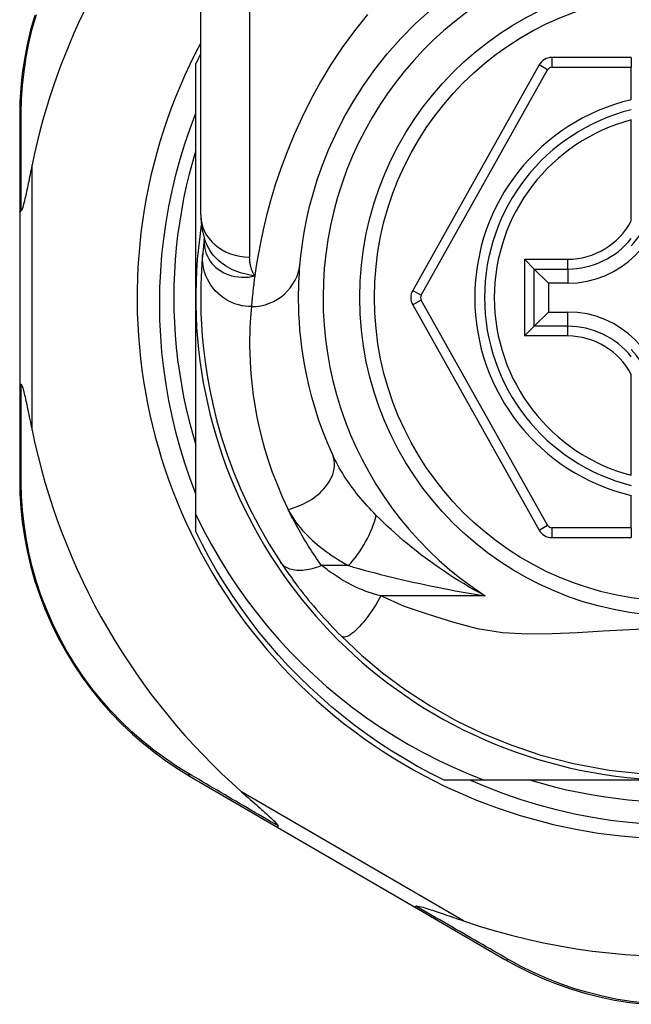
# Model space of a CAD drawing. Header units: inches. Extents: x 11 to 342, y 26 to 169.
# Tile 44 of 77: x 77.544 to 78.036, y 107.47 to 108.261. Entities that reach past the tile are written whole.
import ezdxf

# ---------------------------------------------------------------- set-up
doc = ezdxf.new("R2010")
doc.units = ezdxf.units.IN
doc.header["$MEASUREMENT"] = 0
doc.layers.add('Visible Edges(ANSI)', color=7, linetype='Continuous', lineweight=25)
doc.layers.add('Visible Tangent Edges(ANSI)', color=7, linetype='Continuous', lineweight=25)

msp = doc.modelspace()

# ---------------------------------------------------------------- linework, layer by layer
at = {"layer": 'Visible Edges(ANSI)'}
for p, q in [((77.68955, 108.10433), (77.68955, 108.34159)), ((78.03601, 108.2309), (77.97206, 108.2309)), ((78.03601, 108.2309), (78.03601, 108.22302)), ((77.68562, 108.0379), (77.68562, 108.22598)), ((77.96176, 108.22487), (77.86012, 108.04368)), ((78.03601, 108.19694), (78.03601, 108.22302)), ((77.54389, 108.184), (77.54389, 108.10695)), ((78.03601, 108.09974), (78.03601, 108.18072)), ((77.54389, 108.10695), (77.54389, 107.96884)), ((77.69248, 108.0852), (77.69247, 108.08515)), ((77.9579, 108.06089), (77.95006, 108.06873)), ((77.9579, 108.06089), (77.96933, 108.04946)), ((77.98483, 108.04946), (77.96933, 108.04946)), ((77.96933, 108.04946), (77.96933, 108.02633)), ((77.68562, 107.8636), (77.68562, 108.0379)), ((77.86012, 108.03212), (77.96176, 107.8511)), ((77.9579, 108.0149), (77.96933, 108.02633)), ((77.96933, 108.02633), (77.98483, 108.02633)), ((77.95006, 108.00706), (77.9579, 108.0149)), ((77.54389, 107.96884), (77.54389, 107.89141)), ((78.03601, 107.89508), (78.03601, 107.97605)), ((78.03601, 107.85294), (78.03601, 107.87885)), ((77.68562, 107.84981), (77.68562, 107.8636)), ((78.03601, 107.85294), (78.03601, 107.84507)), ((77.97206, 107.84507), (78.03601, 107.84507)), ((77.68105, 107.6531), (77.75172, 107.61206)), ((77.9175, 107.6501), (77.88533, 107.6501)), ((78.07341, 107.6501), (77.9175, 107.6501)), ((77.75172, 107.61206), (77.86161, 107.54822)), ((77.86161, 107.54822), (77.93436, 107.50597))]:
    msp.add_line(p, q, dxfattribs=at)
at = {"layer": 'Visible Edges(ANSI)', "flags": 128}
for points in [[(77.55598, 108.26473), (77.55267, 108.253), (77.5499, 108.24127), (77.54768, 108.22957), (77.54598, 108.21794), (77.5448, 108.20643), (77.54411, 108.19511), (77.54389, 108.184)], [(77.76958, 108.06592), (77.7699, 108.06916), (77.77038, 108.07352), (77.77108, 108.079), (77.77203, 108.08554), (77.77332, 108.09309), (77.77501, 108.10162), (77.77719, 108.11106), (77.77994, 108.12138), (77.78336, 108.1325), (77.78753, 108.14429), (77.79246, 108.15661), (77.79818, 108.16933), (77.80473, 108.1823), (77.81213, 108.19539), (77.82042, 108.20845), (77.82961, 108.22135), (77.83967, 108.23393), (77.85053, 108.24611), (77.86214, 108.25783), (77.87444, 108.269)], [(77.68562, 107.88011), (77.68102, 107.89235), (77.6768, 107.90474), (77.67297, 107.91725), (77.66954, 107.92985), (77.6665, 107.94254), (77.66387, 107.95532), (77.66164, 107.96816), (77.65981, 107.98106), (77.65838, 107.99402), (77.65736, 108.00701), (77.65674, 108.02004), (77.65654, 108.0331), (77.65674, 108.04616), (77.65735, 108.05923), (77.65837, 108.07227), (77.6598, 108.08526), (77.66164, 108.09819), (77.66387, 108.11104), (77.66651, 108.12381), (77.66955, 108.13648), (77.67298, 108.14905), (77.6768, 108.16151), (77.68101, 108.17385), (77.68562, 108.18606)], [(77.68562, 108.15645), (77.68281, 108.14683), (77.68023, 108.13714), (77.6779, 108.12739), (77.67581, 108.11758), (77.67396, 108.10773), (77.67235, 108.09783), (77.671, 108.0879), (77.66988, 108.07794), (77.66902, 108.06795), (77.6684, 108.05794), (77.66803, 108.04792), (77.6679, 108.0379), (77.66803, 108.02787), (77.6684, 108.01785), (77.66902, 108.00785), (77.66988, 107.99786), (77.671, 107.9879), (77.67235, 107.97796), (77.67396, 107.96807), (77.67581, 107.95821), (77.6779, 107.94841), (77.68023, 107.93866), (77.68281, 107.92897), (77.68562, 107.91935)], [(77.55389, 108.14456), (77.55347, 108.14256), (77.55307, 108.14059), (77.55267, 108.13865), (77.55228, 108.13675), (77.55189, 108.13488), (77.55151, 108.13305), (77.55114, 108.13126), (77.55078, 108.12952), (77.55042, 108.12783), (77.55008, 108.12618), (77.54974, 108.1246), (77.54941, 108.12307), (77.54909, 108.1216), (77.54878, 108.12019), (77.54848, 108.11886), (77.54817, 108.11748), (77.54783, 108.11601), (77.54747, 108.1145), (77.54709, 108.11302), (77.5467, 108.1116), (77.54632, 108.11031), (77.54591, 108.1091), (77.54547, 108.10812), (77.54496, 108.10756)], [(77.54389, 108.10695), (77.54389, 108.10698), (77.54389, 108.10701), (77.5439, 108.10703), (77.54392, 108.10706), (77.54393, 108.10708), (77.54395, 108.10711), (77.54398, 108.10714), (77.54401, 108.10716), (77.54404, 108.10719), (77.54407, 108.10721), (77.54411, 108.10724), (77.54416, 108.10726), (77.5442, 108.10729), (77.54425, 108.10731), (77.54431, 108.10734), (77.54437, 108.10736), (77.54443, 108.10739), (77.54449, 108.10741), (77.54456, 108.10744), (77.54463, 108.10746), (77.54471, 108.10749), (77.54479, 108.10751), (77.54487, 108.10753), (77.54496, 108.10756)], [(77.68955, 108.10433), (77.69026, 108.09479), (77.69258, 108.0849)], [(77.69247, 108.08515), (77.69239, 108.0845), (77.69232, 108.08385), (77.69224, 108.08322), (77.69217, 108.0826), (77.6921, 108.082), (77.69203, 108.08141), (77.69196, 108.08084), (77.6919, 108.08027), (77.69184, 108.07973), (77.69178, 108.07919), (77.69173, 108.07867), (77.69167, 108.07816), (77.69162, 108.07767), (77.69157, 108.07719), (77.69152, 108.07672), (77.69148, 108.07627), (77.69143, 108.07583), (77.69139, 108.07541), (77.69135, 108.075), (77.69131, 108.0746), (77.69128, 108.07422), (77.69124, 108.07385), (77.69121, 108.07349), (77.69118, 108.07315)], [(77.69118, 108.07315), (77.69085, 108.06943), (77.69052, 108.06505), (77.69019, 108.06002), (77.68991, 108.05434), (77.68969, 108.04801), (77.68957, 108.04105), (77.68958, 108.03346), (77.68976, 108.02524), (77.69016, 108.01641), (77.6908, 108.00698), (77.69174, 107.99695), (77.69303, 107.98636), (77.69471, 107.9752), (77.69683, 107.9635), (77.69945, 107.95129), (77.70262, 107.93859), (77.7064, 107.92544), (77.71083, 107.91189), (77.71597, 107.89796), (77.72188, 107.88371), (77.7286, 107.86923), (77.73618, 107.85454), (77.74463, 107.83978), (77.75403, 107.82496)], [(77.79574, 107.91143), (77.79154, 107.92108), (77.78779, 107.93059), (77.78445, 107.93993), (77.78152, 107.94906), (77.77895, 107.95795), (77.77674, 107.96659), (77.77486, 107.97495), (77.77327, 107.98301), (77.77196, 107.99075), (77.77088, 107.99818), (77.77003, 108.00529), (77.76938, 108.01207), (77.7689, 108.01852), (77.76858, 108.02462), (77.76839, 108.03038), (77.7683, 108.03578), (77.7683, 108.04083), (77.76838, 108.04552), (77.76851, 108.04984), (77.76869, 108.0538), (77.7689, 108.05739), (77.76913, 108.06061), (77.76936, 108.06345), (77.76958, 108.06592)], [(77.54389, 107.96884), (77.54389, 107.96882), (77.54389, 107.96879), (77.5439, 107.96876), (77.54392, 107.96874), (77.54393, 107.96871), (77.54395, 107.96869), (77.54398, 107.96866), (77.54401, 107.96863), (77.54404, 107.96861), (77.54407, 107.96858), (77.54411, 107.96856), (77.54416, 107.96853), (77.5442, 107.96851), (77.54425, 107.96848), (77.54431, 107.96846), (77.54437, 107.96843), (77.54443, 107.96841), (77.54449, 107.96838), (77.54456, 107.96836), (77.54463, 107.96833), (77.54471, 107.96831), (77.54479, 107.96829), (77.54487, 107.96826), (77.54496, 107.96824)], [(77.54496, 107.96824), (77.54537, 107.96784), (77.54573, 107.96713), (77.54605, 107.9663), (77.54636, 107.96535), (77.54666, 107.96434), (77.54695, 107.96328), (77.54726, 107.96211), (77.54757, 107.96084), (77.5479, 107.95949), (77.54823, 107.95804), (77.54858, 107.95652), (77.54893, 107.95493), (77.54929, 107.95327), (77.54966, 107.95156), (77.55004, 107.94979), (77.55042, 107.94795), (77.55082, 107.94605), (77.55123, 107.94408), (77.55165, 107.94206), (77.55208, 107.93999), (77.55252, 107.93786), (77.55297, 107.93569), (77.55342, 107.93348), (77.55389, 107.93124)], [(77.54389, 107.89141), (77.54411, 107.88034), (77.5448, 107.86904), (77.54597, 107.85757), (77.54766, 107.84597), (77.54987, 107.8343), (77.55262, 107.82259), (77.55591, 107.81089), (77.55976, 107.79922), (77.56418, 107.78764), (77.56917, 107.7762), (77.57468, 107.76493), (77.58071, 107.7539), (77.58722, 107.74315), (77.59418, 107.73273), (77.60158, 107.72268), (77.60938, 107.71306), (77.61754, 107.70389), (77.62601, 107.69518), (77.63475, 107.68695), (77.64372, 107.67919), (77.65288, 107.67192), (77.66218, 107.66515), (77.67159, 107.65887), (77.68105, 107.6531)], [(77.68562, 107.8636), (77.69159, 107.85156), (77.69794, 107.83972), (77.70465, 107.82808), (77.71174, 107.81666), (77.71918, 107.80547), (77.72699, 107.79451), (77.73514, 107.7838), (77.74364, 107.77333), (77.75248, 107.76314), (77.76163, 107.75324), (77.77109, 107.74365), (77.78083, 107.73437), (77.79087, 107.72541), (77.80118, 107.71678), (77.81177, 107.70848), (77.82262, 107.70053), (77.83372, 107.69292), (77.84507, 107.68566), (77.85666, 107.67876), (77.86847, 107.67224), (77.88047, 107.66611), (77.89265, 107.66038), (77.90499, 107.65504), (77.9175, 107.6501)], [(77.88533, 107.6501), (77.87461, 107.65548), (77.86406, 107.66116), (77.85366, 107.66713), (77.84343, 107.67339), (77.83338, 107.67992), (77.82352, 107.68674), (77.81385, 107.69383), (77.80438, 107.70118), (77.79511, 107.70879), (77.78607, 107.71666), (77.77724, 107.72478), (77.76865, 107.73313), (77.76029, 107.74173), (77.75217, 107.75055), (77.74431, 107.7596), (77.73669, 107.76886), (77.72934, 107.77833), (77.72225, 107.788), (77.71544, 107.79786), (77.7089, 107.80791), (77.70265, 107.81814), (77.69668, 107.82854), (77.691, 107.8391), (77.68562, 107.84981)], [(77.75403, 107.82496), (77.75562, 107.8226), (77.75726, 107.8202), (77.75895, 107.81777), (77.76068, 107.81531), (77.76246, 107.81283), (77.76429, 107.81032), (77.76616, 107.80781), (77.76807, 107.80528), (77.77002, 107.80274), (77.77201, 107.8002), (77.77404, 107.79764), (77.7761, 107.79509), (77.77819, 107.79256), (77.7803, 107.79004), (77.78244, 107.78754), (77.78459, 107.78506), (77.78677, 107.78259), (77.78896, 107.78015), (77.79117, 107.77773), (77.7934, 107.77533), (77.79564, 107.77296), (77.7979, 107.77062), (77.80017, 107.7683), (77.80245, 107.76601)], [(77.80245, 107.76601), (77.8189, 107.75054), (77.83587, 107.73633), (77.85443, 107.72263), (77.87477, 107.70943), (77.89548, 107.69777), (77.91665, 107.6875), (77.939, 107.67833), (77.96314, 107.67022), (77.98944, 107.66333), (78.01806, 107.65805), (78.04864, 107.65484)], [(78.0487, 107.61466), (78.03395, 107.61594), (78.01928, 107.61774), (78.00469, 107.62004), (77.99021, 107.62285), (77.97584, 107.62616), (77.9616, 107.62997), (77.9475, 107.63427), (77.93356, 107.63906), (77.91978, 107.64434), (77.90618, 107.6501)], [(77.95486, 107.6501), (77.96448, 107.64729), (77.97417, 107.64472), (77.98392, 107.64238), (77.99373, 107.64029), (78.00358, 107.63844), (78.01348, 107.63684), (78.02341, 107.63548), (78.03338, 107.63437), (78.04336, 107.6335)], [(77.72247, 107.64061), (77.72421, 107.63908), (77.72593, 107.63757), (77.72762, 107.63608), (77.72928, 107.63462), (77.73091, 107.63318), (77.73251, 107.63178), (77.73406, 107.63041), (77.73557, 107.62907), (77.73704, 107.62778), (77.73845, 107.62652), (77.73982, 107.62531), (77.74112, 107.62414), (77.74236, 107.62303), (77.74354, 107.62196), (77.74465, 107.62095), (77.74569, 107.61999), (77.74674, 107.61902), (77.7478, 107.61801), (77.74882, 107.61701), (77.74976, 107.61606), (77.75058, 107.61517), (77.75122, 107.6144), (77.75164, 107.61377), (77.75177, 107.61325)], [(77.75172, 107.61206), (77.7517, 107.61207), (77.75168, 107.61209), (77.75166, 107.61211), (77.75165, 107.61213), (77.75164, 107.61216), (77.75163, 107.61219), (77.75162, 107.61222), (77.75161, 107.61226), (77.75161, 107.6123), (77.75161, 107.61234), (77.75161, 107.61238), (77.75161, 107.61243), (77.75161, 107.61248), (77.75162, 107.61254), (77.75162, 107.6126), (77.75163, 107.61266), (77.75164, 107.61272), (77.75166, 107.61279), (77.75167, 107.61286), (77.75169, 107.61293), (77.75171, 107.61301), (77.75173, 107.61309), (77.75175, 107.61317), (77.75177, 107.61325)], [(77.86161, 107.54822), (77.86163, 107.54821), (77.86166, 107.54821), (77.86168, 107.5482), (77.86171, 107.5482), (77.86174, 107.5482), (77.86177, 107.54821), (77.8618, 107.54822), (77.86184, 107.54823), (77.86187, 107.54825), (77.86191, 107.54827), (77.86195, 107.54829), (77.86199, 107.54831), (77.86204, 107.54834), (77.86208, 107.54837), (77.86213, 107.54841), (77.86218, 107.54845), (77.86223, 107.54849), (77.86228, 107.54853), (77.86233, 107.54858), (77.86239, 107.54863), (77.86244, 107.54868), (77.8625, 107.54874), (77.86256, 107.5488), (77.86262, 107.54886)], [(77.86262, 107.54886), (77.86336, 107.549), (77.86443, 107.54887), (77.86567, 107.5486), (77.867, 107.54826), (77.86843, 107.54786), (77.86994, 107.5474), (77.87151, 107.54692), (77.87308, 107.54641), (77.87461, 107.54591), (77.87606, 107.54543), (77.87747, 107.54496), (77.87895, 107.54447), (77.88049, 107.54395), (77.88209, 107.54341), (77.88376, 107.54284), (77.88547, 107.54226), (77.88725, 107.54165), (77.88907, 107.54103), (77.89094, 107.54038), (77.89285, 107.53973), (77.89481, 107.53905), (77.89681, 107.53837), (77.89884, 107.53767), (77.90091, 107.53696)], [(77.93436, 107.50597), (77.9441, 107.50057), (77.95427, 107.49547), (77.96484, 107.4907), (77.97578, 107.48632), (77.98704, 107.48236), (77.99862, 107.47885), (78.01047, 107.47582), (78.02258, 107.47329), (78.0349, 107.47131), (78.04739, 107.46989)]]:
    msp.add_lwpolyline(points, dxfattribs=at)
at = {"layer": 'Visible Edges(ANSI)'}
msp.add_circle((78.07341, 108.0379), 0.25591, dxfattribs=at)
for centre, radius, start, end in [((78.07256, 108.0379), 0.52953, 136.3272, 168.3795), ((78.07341, 108.0379), 0.43504, 151.92751, 28.07249), ((78.07341, 108.0379), 0.431, 152.95157, 154.12615), ((77.97206, 108.21909), 0.01181, 90, 150.70877), ((78.07341, 108.0379), 0.15551, 103.91643, 256.08357), ((77.98483, 108.12648), 0.07702, 270, 0), ((77.98483, 108.12648), 0.06944, 317.48259, 0), ((78.07341, 108.0379), 0.3878, 171.33391, 340.21195), ((77.87042, 108.0379), 0.01181, 150.70877, 209.31319), ((77.98483, 107.94931), 0.07702, 0, 90), ((77.98483, 107.94931), 0.06944, 0, 42.51741), ((78.07256, 108.0379), 0.52953, 191.6205, 228.6133), ((77.97206, 107.85688), 0.01181, 209.31319, 270), ((78.07256, 108.0379), 0.52953, 251.08535, 297.06854)]:
    msp.add_arc(centre, radius, start, end, dxfattribs=at)
at = {"layer": 'Visible Tangent Edges(ANSI)'}
for p, q in [((77.72892, 108.34159), (77.72892, 108.07044)), ((77.97206, 108.2309), (77.97206, 108.22302)), ((77.96863, 108.22101), (77.96176, 108.22487)), ((77.97206, 108.22302), (78.03601, 108.22302)), ((77.86699, 108.03983), (77.96863, 108.22101)), ((77.55389, 107.93124), (77.55389, 108.14456)), ((77.95006, 108.06873), (77.98483, 108.06873)), ((77.95006, 108.06873), (77.95006, 108.00706)), ((77.98483, 108.06089), (77.98483, 108.06873)), ((77.9579, 108.06089), (77.98483, 108.06089)), ((77.9579, 108.0149), (77.9579, 108.06089)), ((77.98483, 108.06089), (77.98483, 108.04946)), ((77.86012, 108.04368), (77.86699, 108.03983)), ((77.86699, 108.03597), (77.86012, 108.03212)), ((77.96863, 107.85495), (77.86699, 108.03597)), ((77.98483, 108.0149), (77.98483, 108.02633)), ((77.98483, 108.0149), (77.9579, 108.0149)), ((77.98483, 108.00706), (77.98483, 108.0149)), ((77.98483, 108.00706), (77.95006, 108.00706)), ((77.96176, 107.8511), (77.96863, 107.85495)), ((77.97206, 107.85294), (77.97206, 107.84507)), ((78.03601, 107.85294), (77.97206, 107.85294)), ((77.80845, 107.8225), (77.78679, 107.8225)), ((77.91845, 107.79819), (77.83452, 107.79819)), ((77.90091, 107.53696), (77.72247, 107.64061))]:
    msp.add_line(p, q, dxfattribs=at)
at = {"layer": 'Visible Tangent Edges(ANSI)', "flags": 128}
for points in [[(77.54522, 108.18644), (77.54548, 108.19731), (77.5462, 108.20839), (77.5474, 108.21965), (77.54909, 108.23103), (77.5513, 108.24248), (77.55403, 108.25396), (77.5573, 108.26544)], [(77.82365, 108.26543), (77.81322, 108.25239), (77.80342, 108.23898), (77.79428, 108.22524), (77.78584, 108.21125), (77.77812, 108.19714), (77.77109, 108.18302), (77.76474, 108.16898), (77.75904, 108.15514), (77.75399, 108.1416), (77.74955, 108.12845), (77.74572, 108.11582), (77.74246, 108.10379), (77.73976, 108.09248), (77.73752, 108.08195), (77.7357, 108.07223), (77.73423, 108.06336), (77.73306, 108.05537)], [(77.54496, 108.10756), (77.54497, 108.11099), (77.54497, 108.11442), (77.54498, 108.11783), (77.54499, 108.12124), (77.545, 108.12463), (77.54501, 108.12801), (77.54502, 108.13138), (77.54503, 108.13473), (77.54504, 108.13807), (77.54505, 108.1414), (77.54506, 108.14472), (77.54507, 108.14802), (77.54508, 108.15131), (77.54509, 108.15458), (77.5451, 108.15784), (77.54512, 108.16108), (77.54513, 108.16431), (77.54514, 108.16752), (77.54515, 108.17072), (77.54517, 108.17389), (77.54518, 108.17706), (77.54519, 108.1802), (77.5452, 108.18333), (77.54522, 108.18644)], [(77.69238, 108.08387), (77.69235, 108.08169), (77.6925, 108.07951), (77.69284, 108.07734), (77.69336, 108.07521), (77.69406, 108.07313), (77.69494, 108.0711), (77.69599, 108.06914), (77.69721, 108.06725), (77.69859, 108.06545), (77.70013, 108.06375), (77.70182, 108.06216), (77.70365, 108.06069), (77.70561, 108.05935), (77.70769, 108.05815), (77.7099, 108.05709), (77.7122, 108.05619), (77.71461, 108.05545), (77.71709, 108.05488), (77.71964, 108.05449), (77.72225, 108.05428), (77.72491, 108.05425), (77.7276, 108.05442), (77.73033, 108.05479), (77.73306, 108.05537)], [(77.69247, 108.08515), (77.69247, 108.08512), (77.69247, 108.08508), (77.69246, 108.08505), (77.69246, 108.08501), (77.69245, 108.08497), (77.69245, 108.08493), (77.69245, 108.08488), (77.69244, 108.08484), (77.69244, 108.08479), (77.69243, 108.08474), (77.69243, 108.08469), (77.69243, 108.08464), (77.69242, 108.08459), (77.69242, 108.08453), (77.69241, 108.08447), (77.69241, 108.08441), (77.69241, 108.08435), (77.6924, 108.08429), (77.6924, 108.08423), (77.69239, 108.08416), (77.69239, 108.08409), (77.69239, 108.08402), (77.69238, 108.08395), (77.69238, 108.08387)], [(77.73306, 108.05537), (77.73068, 108.05572), (77.72833, 108.05615), (77.72603, 108.05665), (77.72377, 108.05722), (77.72156, 108.05788), (77.7194, 108.05861), (77.71729, 108.05943), (77.71523, 108.06033), (77.71322, 108.06131), (77.71128, 108.06238), (77.70939, 108.06354), (77.70757, 108.06479), (77.70583, 108.06611), (77.70416, 108.06751), (77.70257, 108.06898), (77.70108, 108.07053), (77.69967, 108.07213), (77.69835, 108.0738), (77.69713, 108.07553), (77.696, 108.07732), (77.69498, 108.07916), (77.69407, 108.08104), (77.69327, 108.08296), (77.69257, 108.08491)], [(77.73038, 108.03067), (77.72793, 108.03075), (77.72542, 108.03099), (77.72287, 108.0314), (77.72031, 108.03199), (77.71773, 108.03276), (77.71517, 108.03373), (77.71265, 108.03488), (77.71018, 108.03623), (77.70779, 108.03776), (77.7055, 108.03947), (77.70334, 108.04136), (77.70131, 108.0434), (77.69944, 108.04558), (77.69774, 108.04789), (77.69623, 108.05029), (77.6949, 108.05278), (77.69377, 108.05533), (77.69284, 108.05792), (77.69211, 108.06053), (77.69157, 108.06313), (77.69122, 108.06571), (77.69104, 108.06825), (77.69103, 108.07073), (77.69118, 108.07315)], [(77.73306, 108.05537), (77.73272, 108.05592), (77.73239, 108.05648), (77.73208, 108.05704), (77.73178, 108.05762), (77.73149, 108.0582), (77.73123, 108.05878), (77.73097, 108.05938), (77.73073, 108.05998), (77.73051, 108.06059), (77.7303, 108.06121), (77.73011, 108.06183), (77.72993, 108.06246), (77.72977, 108.06309), (77.72962, 108.06373), (77.72949, 108.06438), (77.72937, 108.06503), (77.72926, 108.06569), (77.72917, 108.06635), (77.7291, 108.06702), (77.72903, 108.06769), (77.72899, 108.06837), (77.72895, 108.06906), (77.72893, 108.06974), (77.72892, 108.07044)], [(77.73306, 108.05537), (77.73287, 108.05391), (77.73268, 108.05248), (77.7325, 108.05109), (77.73233, 108.04974), (77.73217, 108.04842), (77.73202, 108.04714), (77.73187, 108.0459), (77.73173, 108.0447), (77.7316, 108.04353), (77.73148, 108.0424), (77.73137, 108.04131), (77.73126, 108.04026), (77.73115, 108.03925), (77.73106, 108.03827), (77.73097, 108.03734), (77.73088, 108.03644), (77.7308, 108.03558), (77.73073, 108.03476), (77.73066, 108.03398), (77.73059, 108.03324), (77.73053, 108.03254), (77.73048, 108.03188), (77.73043, 108.03125), (77.73038, 108.03067)], [(77.73038, 108.03067), (77.73013, 108.02807), (77.72987, 108.02507), (77.72961, 108.02167), (77.72938, 108.01788), (77.72917, 108.0137), (77.72902, 108.00914), (77.72893, 108.0042), (77.72893, 107.99887), (77.72903, 107.99317), (77.72925, 107.98709), (77.72961, 107.98065), (77.73015, 107.97385), (77.73089, 107.96669), (77.73185, 107.95919), (77.73306, 107.95135), (77.73454, 107.94318), (77.73633, 107.93468), (77.73846, 107.92586), (77.74096, 107.91674), (77.74385, 107.90735), (77.74717, 107.89772), (77.75093, 107.88787), (77.75517, 107.87784), (77.75991, 107.86765)], [(77.54522, 107.88896), (77.54521, 107.89209), (77.54519, 107.89523), (77.54518, 107.89839), (77.54517, 107.90157), (77.54515, 107.90476), (77.54514, 107.90797), (77.54513, 107.9112), (77.54512, 107.91444), (77.54511, 107.9177), (77.54509, 107.92098), (77.54508, 107.92427), (77.54507, 107.92757), (77.54506, 107.93089), (77.54505, 107.93422), (77.54504, 107.93756), (77.54503, 107.94092), (77.54502, 107.9443), (77.54501, 107.94768), (77.545, 107.95108), (77.54499, 107.95449), (77.54498, 107.95791), (77.54497, 107.96134), (77.54497, 107.96478), (77.54496, 107.96824)], [(77.83076, 107.86289), (77.82888, 107.86479), (77.82703, 107.86671), (77.82522, 107.86865), (77.82343, 107.8706), (77.82168, 107.87257), (77.81996, 107.87455), (77.81828, 107.87654), (77.81663, 107.87855), (77.81502, 107.88056), (77.81344, 107.88258), (77.81191, 107.88461), (77.81041, 107.88664), (77.80896, 107.88869), (77.80754, 107.89074), (77.80616, 107.8928), (77.80482, 107.89487), (77.80352, 107.89694), (77.80226, 107.89902), (77.80105, 107.9011), (77.79989, 107.90317), (77.79877, 107.90525), (77.79771, 107.90732), (77.7967, 107.90938), (77.79574, 107.91143)], [(77.67962, 107.65547), (77.67038, 107.66115), (77.6612, 107.66733), (77.65211, 107.67399), (77.64317, 107.68114), (77.63441, 107.68875), (77.62587, 107.69684), (77.6176, 107.70538), (77.60962, 107.71437), (77.602, 107.7238), (77.59476, 107.73365), (77.58794, 107.74386), (77.58157, 107.75439), (77.57567, 107.76519), (77.57026, 107.77622), (77.56537, 107.78742), (77.56103, 107.79875), (77.55724, 107.81017), (77.55399, 107.82162), (77.55127, 107.83308), (77.54907, 107.8445), (77.54739, 107.85584), (77.5462, 107.86707), (77.54548, 107.87813), (77.54522, 107.88896)], [(77.78679, 107.8225), (77.78544, 107.8244), (77.78411, 107.8263), (77.78281, 107.8282), (77.78153, 107.8301), (77.78027, 107.83199), (77.77904, 107.83387), (77.77782, 107.83576), (77.77662, 107.83765), (77.77544, 107.83953), (77.77428, 107.84142), (77.77313, 107.84331), (77.772, 107.8452), (77.77089, 107.84709), (77.7698, 107.84898), (77.76873, 107.85086), (77.76768, 107.85274), (77.76664, 107.85462), (77.76563, 107.85649), (77.76463, 107.85836), (77.76365, 107.86023), (77.76269, 107.86209), (77.76174, 107.86395), (77.76082, 107.8658), (77.75991, 107.86765)], [(77.75991, 107.86765), (77.76102, 107.8655), (77.76223, 107.86335), (77.76354, 107.86122), (77.76496, 107.8591), (77.76646, 107.85701), (77.76806, 107.85493), (77.76974, 107.85287), (77.7715, 107.85084), (77.77334, 107.84884), (77.77525, 107.84686), (77.77723, 107.84491), (77.77928, 107.843), (77.78139, 107.84111), (77.78357, 107.83926), (77.78581, 107.83743), (77.78811, 107.83563), (77.79048, 107.83386), (77.7929, 107.83213), (77.79537, 107.83043), (77.79789, 107.82877), (77.80047, 107.82714), (77.80308, 107.82555), (77.80575, 107.824), (77.80845, 107.8225)], [(77.91845, 107.79819), (77.91412, 107.80051), (77.90984, 107.80287), (77.90561, 107.80528), (77.90143, 107.80774), (77.89732, 107.81024), (77.89326, 107.81278), (77.88925, 107.81536), (77.88531, 107.81797), (77.88143, 107.82062), (77.8776, 107.8233), (77.87384, 107.82601), (77.87014, 107.82875), (77.86651, 107.83151), (77.86293, 107.83429), (77.85942, 107.8371), (77.85596, 107.83993), (77.85257, 107.84278), (77.84924, 107.84564), (77.84597, 107.84852), (77.84278, 107.8514), (77.83965, 107.85429), (77.8366, 107.85717), (77.83364, 107.86004), (77.83076, 107.86289)], [(77.78679, 107.8225), (77.78511, 107.82183), (77.78341, 107.82122), (77.7817, 107.82066), (77.77998, 107.82016), (77.77826, 107.81972), (77.77655, 107.81934), (77.77485, 107.81904), (77.77317, 107.81881), (77.77152, 107.81865), (77.7699, 107.81857), (77.76832, 107.81857), (77.7668, 107.81864), (77.76532, 107.81879), (77.76391, 107.81902), (77.76257, 107.81932), (77.7613, 107.8197), (77.7601, 107.82015), (77.75898, 107.82066), (77.75794, 107.82125), (77.75699, 107.82189), (77.75612, 107.82258), (77.75534, 107.82333), (77.75464, 107.82412), (77.75403, 107.82496)], [(77.83452, 107.79819), (77.83194, 107.79887), (77.82939, 107.7996), (77.82688, 107.80037), (77.82441, 107.80118), (77.82198, 107.80204), (77.8196, 107.80294), (77.81728, 107.80387), (77.81501, 107.80485), (77.81281, 107.80587), (77.81068, 107.80692), (77.80862, 107.808), (77.80664, 107.80911), (77.80475, 107.81024), (77.80292, 107.81138), (77.80113, 107.81253), (77.79939, 107.81366), (77.79767, 107.8148), (77.79599, 107.81593), (77.79436, 107.81705), (77.79276, 107.81816), (77.7912, 107.81927), (77.78968, 107.82036), (77.78821, 107.82144), (77.78679, 107.8225)], [(77.80845, 107.8225), (77.81258, 107.8213), (77.81679, 107.82012), (77.82107, 107.81894), (77.8254, 107.81777), (77.82979, 107.81662), (77.83422, 107.81548), (77.83869, 107.81435), (77.84319, 107.81325), (77.84772, 107.81216), (77.85228, 107.81109), (77.85686, 107.81004), (77.86147, 107.80901), (77.8661, 107.80799), (77.87076, 107.807), (77.87544, 107.80602), (77.88015, 107.80507), (77.88488, 107.80413), (77.88963, 107.80322), (77.89439, 107.80233), (77.89918, 107.80146), (77.90398, 107.80061), (77.90879, 107.79978), (77.91362, 107.79897), (77.91845, 107.79819)], [(77.83452, 107.79819), (77.83319, 107.79583), (77.8318, 107.79343), (77.83034, 107.79103), (77.82882, 107.78863), (77.82725, 107.78625), (77.82564, 107.78391), (77.824, 107.78163), (77.82234, 107.77943), (77.82067, 107.77734), (77.819, 107.77536), (77.81736, 107.77353), (77.81575, 107.77185), (77.81418, 107.77034), (77.81267, 107.76901), (77.81123, 107.76787), (77.80987, 107.76692), (77.80859, 107.76617), (77.80741, 107.76562), (77.80633, 107.76525), (77.80535, 107.76507), (77.80447, 107.76507), (77.80369, 107.76523), (77.80302, 107.76555), (77.80245, 107.76601)], [(78.05621, 107.77187), (78.03452, 107.77099), (78.0133, 107.76979), (77.99263, 107.76855), (77.97236, 107.76761), (77.95239, 107.7674), (77.93247, 107.76848), (77.91235, 107.77159), (77.89232, 107.77717), (77.87269, 107.78311), (77.85345, 107.78955), (77.83452, 107.79819)], [(77.75177, 107.61325), (77.74862, 107.61509), (77.74548, 107.61692), (77.74235, 107.61875), (77.73924, 107.62057), (77.73613, 107.62239), (77.73303, 107.62419), (77.72995, 107.626), (77.72688, 107.62779), (77.72382, 107.62958), (77.72078, 107.63136), (77.71774, 107.63314), (77.71472, 107.6349), (77.71172, 107.63666), (77.70872, 107.63842), (77.70575, 107.64016), (77.70278, 107.6419), (77.69983, 107.64362), (77.6969, 107.64534), (77.69398, 107.64705), (77.69107, 107.64876), (77.68819, 107.65045), (77.68532, 107.65213), (77.68246, 107.65381), (77.67962, 107.65547)], [(77.93716, 107.50589), (77.93423, 107.50757), (77.93129, 107.50926), (77.92833, 107.51097), (77.92535, 107.51268), (77.92235, 107.51441), (77.91934, 107.51614), (77.91631, 107.51789), (77.91326, 107.51964), (77.9102, 107.52141), (77.90712, 107.52318), (77.90403, 107.52496), (77.90092, 107.52675), (77.8978, 107.52855), (77.89466, 107.53036), (77.89151, 107.53218), (77.88835, 107.534), (77.88518, 107.53583), (77.88199, 107.53767), (77.87879, 107.53952), (77.87558, 107.54138), (77.87236, 107.54324), (77.86912, 107.54511), (77.86588, 107.54698), (77.86262, 107.54886)], [(78.04792, 107.47085), (78.03569, 107.47223), (78.02362, 107.47416), (78.01176, 107.47661), (78.00015, 107.47955), (77.98881, 107.48296), (77.97777, 107.48681), (77.96705, 107.49106), (77.95668, 107.49569), (77.94671, 107.50065), (77.93716, 107.50589)]]:
    msp.add_lwpolyline(points, dxfattribs=at)
at = {"layer": 'Visible Tangent Edges(ANSI)'}
msp.add_circle((78.07341, 108.0379), 0.24409, dxfattribs=at)
for centre, radius, start, end in [((78.07341, 108.0379), 0.28543, 302.8812, 237.1188), ((77.97206, 108.21909), 0.00394, 90, 150.70877), ((78.07341, 108.0379), 0.16339, 103.23324, 256.76676), ((78.07341, 108.0379), 0.14764, 104.67485, 255.32515), ((77.98483, 108.12648), 0.05775, 270, 332.41478), ((77.98483, 108.12648), 0.06559, 270, 321.29033), ((77.87042, 108.0379), 0.00394, 150.70877, 209.31319), ((77.98483, 107.94931), 0.06559, 38.70967, 90), ((77.98483, 107.94931), 0.05775, 27.58522, 90), ((77.97206, 107.85688), 0.00394, 209.31319, 270)]:
    msp.add_arc(centre, radius, start, end, dxfattribs=at)
for centre, major_axis, ratio, start_param, end_param in [((77.55389, 108.184), (-0.01, 0), 0.489692, 5.761173, 6.283185), ((77.72892, 108.10433), (-0.03937, 0), 0.860915, 0, 1.570796), ((77.49606, 108.09792), (0.19646, -0.01245), 0.394768, 6.26267, 6.279105), ((77.73038, 108.06954), (0.0392, -0.00362), 0.987056, 4.803178, 6.283185), ((77.75991, 107.89511), (0.03583, 0.01632), 0.663135, 4.419079, 6.283185), ((77.55389, 107.89141), (-0.01, 0), 0.490597, 0, 0.522348), ((77.80845, 107.8468), (-0.01985, -0.034), 0.367954, 1.008544, 2.26339), ((77.68608, 107.66175), (-0.00502, -0.00865), 0.487239, 5.762078, 6.283185), ((77.93938, 107.51461), (-0.00502, -0.00865), 0.492909, 0, 0.523212)]:
    msp.add_ellipse(centre, major_axis=major_axis, ratio=ratio, start_param=start_param, end_param=end_param, dxfattribs=at)

doc.saveas('drawing.dxf')
